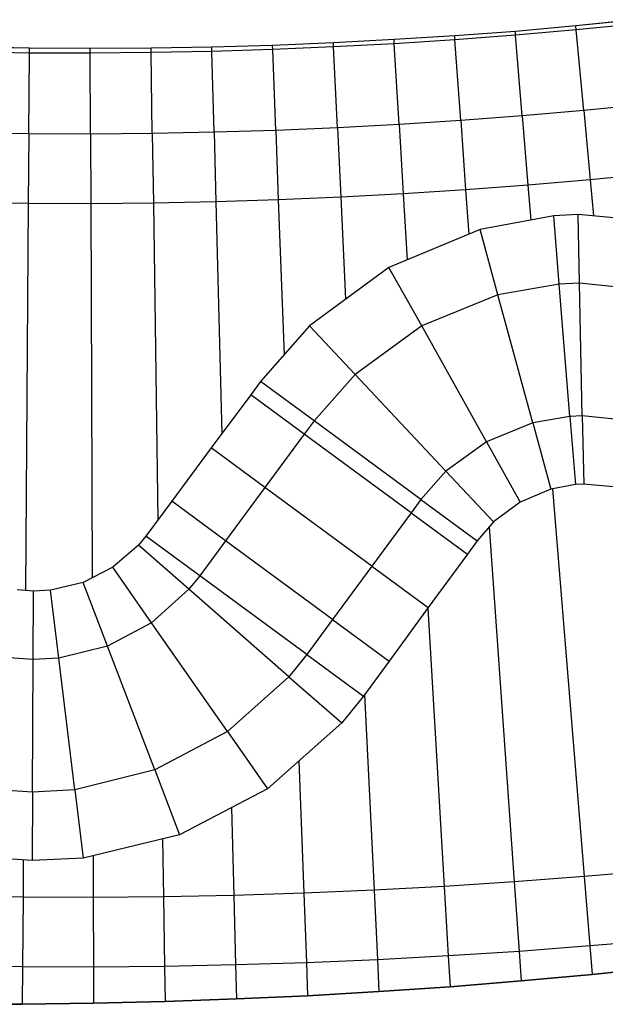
# Model space of a CAD drawing. Extents: x 1075205 to 1080159, y 1572534 to 1573545.
# Tile 19 of 29: x 1078249 to 1078426, y 1572534 to 1572831. Entities that reach past the tile are written whole.
import ezdxf

# ---------------------------------------------------------------- set-up
doc = ezdxf.new("R2010")
doc.units = 0
doc.header["$MEASUREMENT"] = 0
doc.layers.add('Canal', color=8, linetype='Continuous')

msp = doc.modelspace()

# ---------------------------------------------------------------- linework, layer by layer
for points in [[(1078434.96, 1572831.27), (1078416.74, 1572829.41), (1078398.49, 1572827.75), (1078380.22, 1572826.42), (1078361.93, 1572825.3), (1078343.64, 1572824.31), (1078325.34, 1572823.45), (1078307.03, 1572822.97), (1078288.71, 1572822.65), (1078270.39, 1572822.57), (1078252.08, 1572822.71), (1078233.76, 1572823.02)], [(1078228.36, 1572534.33), (1078249.89, 1572534.37), (1078271.41, 1572534.65), (1078292.92, 1572535.18), (1078314.42, 1572535.94), (1078335.9, 1572536.93), (1078357.38, 1572538.17), (1078378.83, 1572539.65), (1078400.26, 1572541.36), (1078421.67, 1572543.31), (1078443.05, 1572545.5)]]:
    msp.add_lwpolyline(points)
at = {"layer": 'Canal'}
for p, q in [((1078416.74, 1572829.41, 71), (1078398.49, 1572827.75, 71)), ((1078434.96, 1572831.27, 71), (1078416.74, 1572829.41, 71)), ((1078416.85, 1572828.2, 71.41), (1078416.74, 1572829.41, 71)), ((1078416.85, 1572828.2, 71.41), (1078416.74, 1572829.41, 71)), ((1078435.09, 1572829.99, 71.43), (1078416.85, 1572828.2, 71.41)), ((1078435.09, 1572829.99, 71.43), (1078416.85, 1572828.2, 71.41)), ((1078380.22, 1572826.42, 70.96), (1078361.93, 1572825.3, 70.91)), ((1078398.49, 1572827.75, 71), (1078380.22, 1572826.42, 70.96)), ((1078380.3, 1572825.22, 71.36), (1078380.22, 1572826.42, 70.96)), ((1078380.3, 1572825.22, 71.36), (1078380.22, 1572826.42, 70.96)), ((1078398.58, 1572826.61, 71.38), (1078380.3, 1572825.22, 71.36)), ((1078398.58, 1572826.61, 71.38), (1078380.3, 1572825.22, 71.36)), ((1078398.58, 1572826.61, 71.38), (1078398.49, 1572827.75, 71)), ((1078398.58, 1572826.61, 71.38), (1078398.49, 1572827.75, 71)), ((1078416.85, 1572828.2, 71.41), (1078398.58, 1572826.61, 71.38)), ((1078416.85, 1572828.2, 71.41), (1078398.58, 1572826.61, 71.38)), ((1078400.57, 1572802.29, 71.38), (1078398.58, 1572826.61, 71.38)), ((1078400.57, 1572802.29, 71.38), (1078398.58, 1572826.61, 71.38)), ((1078419.1, 1572803.9, 71.41), (1078416.85, 1572828.2, 71.41)), ((1078419.1, 1572803.9, 71.41), (1078416.85, 1572828.2, 71.41)), ((1078252.08, 1572822.71, 70.7), (1078233.76, 1572823.02, 70.65)), ((1078252.07, 1572821.21, 71.2), (1078252.08, 1572822.71, 70.7)), ((1078252.07, 1572821.21, 71.2), (1078252.08, 1572822.71, 70.7)), ((1078270.39, 1572822.57, 70.75), (1078252.08, 1572822.71, 70.7)), ((1078288.71, 1572822.65, 70.8), (1078270.39, 1572822.57, 70.75)), ((1078270.4, 1572821.17, 71.22), (1078270.39, 1572822.57, 70.75)), ((1078270.4, 1572821.17, 71.22), (1078270.39, 1572822.57, 70.75)), ((1078307.03, 1572822.97, 70.84), (1078288.71, 1572822.65, 70.8)), ((1078288.73, 1572821.34, 71.24), (1078288.71, 1572822.65, 70.8)), ((1078288.73, 1572821.34, 71.24), (1078288.71, 1572822.65, 70.8)), ((1078325.34, 1572823.45, 70.9), (1078307.03, 1572822.97, 70.84)), ((1078307.06, 1572821.71, 71.27), (1078307.03, 1572822.97, 70.84)), ((1078307.06, 1572821.71, 71.27), (1078307.03, 1572822.97, 70.84)), ((1078343.64, 1572824.31, 70.89), (1078325.34, 1572823.45, 70.9)), ((1078325.38, 1572822.28, 71.29), (1078325.34, 1572823.45, 70.9)), ((1078325.38, 1572822.28, 71.29), (1078325.34, 1572823.45, 70.9)), ((1078343.7, 1572823.06, 71.31), (1078325.38, 1572822.28, 71.29)), ((1078343.7, 1572823.06, 71.31), (1078325.38, 1572822.28, 71.29)), ((1078361.93, 1572825.3, 70.91), (1078343.64, 1572824.31, 70.89)), ((1078343.7, 1572823.06, 71.31), (1078343.64, 1572824.31, 70.89)), ((1078343.7, 1572823.06, 71.31), (1078343.64, 1572824.31, 70.89)), ((1078362.01, 1572824.04, 71.34), (1078343.7, 1572823.06, 71.31)), ((1078362.01, 1572824.04, 71.34), (1078343.7, 1572823.06, 71.31)), ((1078344.87, 1572798.68, 71.31), (1078343.7, 1572823.06, 71.31)), ((1078344.87, 1572798.68, 71.31), (1078343.7, 1572823.06, 71.31)), ((1078362.01, 1572824.04, 71.34), (1078361.93, 1572825.3, 70.91)), ((1078362.01, 1572824.04, 71.34), (1078361.93, 1572825.3, 70.91)), ((1078380.3, 1572825.22, 71.36), (1078362.01, 1572824.04, 71.34)), ((1078380.3, 1572825.22, 71.36), (1078362.01, 1572824.04, 71.34)), ((1078363.45, 1572799.68, 71.34), (1078362.01, 1572824.04, 71.34)), ((1078363.45, 1572799.68, 71.34), (1078362.01, 1572824.04, 71.34)), ((1078382.01, 1572800.88, 71.36), (1078380.3, 1572825.22, 71.36)), ((1078382.01, 1572800.88, 71.36), (1078380.3, 1572825.22, 71.36)), ((1078252.07, 1572821.21, 71.2), (1078233.73, 1572821.45, 71.17)), ((1078252.07, 1572821.21, 71.2), (1078233.73, 1572821.45, 71.17)), ((1078251.88, 1572796.81, 71.2), (1078252.07, 1572821.21, 71.2)), ((1078251.88, 1572796.81, 71.2), (1078252.07, 1572821.21, 71.2)), ((1078270.4, 1572821.17, 71.22), (1078252.07, 1572821.21, 71.2)), ((1078270.4, 1572821.17, 71.22), (1078252.07, 1572821.21, 71.2)), ((1078288.73, 1572821.34, 71.24), (1078270.4, 1572821.17, 71.22)), ((1078288.73, 1572821.34, 71.24), (1078270.4, 1572821.17, 71.22)), ((1078270.48, 1572796.77, 71.22), (1078270.4, 1572821.17, 71.22)), ((1078270.48, 1572796.77, 71.22), (1078270.4, 1572821.17, 71.22)), ((1078307.06, 1572821.71, 71.27), (1078288.73, 1572821.34, 71.24)), ((1078307.06, 1572821.71, 71.27), (1078288.73, 1572821.34, 71.24)), ((1078289.09, 1572796.94, 71.24), (1078288.73, 1572821.34, 71.24)), ((1078289.09, 1572796.94, 71.24), (1078288.73, 1572821.34, 71.24)), ((1078325.38, 1572822.28, 71.29), (1078307.06, 1572821.71, 71.27)), ((1078325.38, 1572822.28, 71.29), (1078307.06, 1572821.71, 71.27)), ((1078307.69, 1572797.31, 71.27), (1078307.06, 1572821.71, 71.27)), ((1078307.69, 1572797.31, 71.27), (1078307.06, 1572821.71, 71.27)), ((1078326.28, 1572797.9, 71.29), (1078325.38, 1572822.28, 71.29)), ((1078326.28, 1572797.9, 71.29), (1078325.38, 1572822.28, 71.29)), ((1078437.62, 1572805.72, 71.43), (1078419.1, 1572803.9, 71.41)), ((1078437.62, 1572805.72, 71.43), (1078419.1, 1572803.9, 71.41)), ((1078400.57, 1572802.29, 71.38), (1078382.01, 1572800.88, 71.36)), ((1078400.57, 1572802.29, 71.38), (1078382.01, 1572800.88, 71.36)), ((1078419.1, 1572803.9, 71.41), (1078400.57, 1572802.29, 71.38)), ((1078419.1, 1572803.9, 71.41), (1078400.57, 1572802.29, 71.38)), ((1078400.57, 1572802.29, 71.38), (1078402.27, 1572781.36, 69.88)), ((1078400.57, 1572802.29, 71.38), (1078402.27, 1572781.36, 69.88)), ((1078419.1, 1572803.9, 71.41), (1078421.04, 1572782.99, 69.91)), ((1078419.1, 1572803.9, 71.41), (1078421.04, 1572782.99, 69.91)), ((1078363.45, 1572799.68, 71.34), (1078344.87, 1572798.68, 71.31)), ((1078363.45, 1572799.68, 71.34), (1078344.87, 1572798.68, 71.31)), ((1078382.01, 1572800.88, 71.36), (1078363.45, 1572799.68, 71.34)), ((1078382.01, 1572800.88, 71.36), (1078363.45, 1572799.68, 71.34)), ((1078363.45, 1572799.68, 71.34), (1078364.69, 1572778.72, 69.84)), ((1078363.45, 1572799.68, 71.34), (1078364.69, 1572778.72, 69.84)), ((1078382.01, 1572800.88, 71.36), (1078383.49, 1572779.93, 69.86)), ((1078382.01, 1572800.88, 71.36), (1078383.49, 1572779.93, 69.86)), ((1078251.88, 1572796.81, 71.2), (1078233.28, 1572797.05, 71.17)), ((1078251.88, 1572796.81, 71.2), (1078233.28, 1572797.05, 71.17)), ((1078251.88, 1572796.81, 71.2), (1078251.72, 1572775.81, 69.7)), ((1078251.88, 1572796.81, 71.2), (1078251.72, 1572775.81, 69.7)), ((1078270.48, 1572796.77, 71.22), (1078251.88, 1572796.81, 71.2)), ((1078270.48, 1572796.77, 71.22), (1078251.88, 1572796.81, 71.2)), ((1078289.09, 1572796.94, 71.24), (1078270.48, 1572796.77, 71.22)), ((1078289.09, 1572796.94, 71.24), (1078270.48, 1572796.77, 71.22)), ((1078270.48, 1572796.77, 71.22), (1078270.56, 1572775.77, 69.72)), ((1078270.48, 1572796.77, 71.22), (1078270.56, 1572775.77, 69.72)), ((1078307.69, 1572797.31, 71.27), (1078289.09, 1572796.94, 71.24)), ((1078307.69, 1572797.31, 71.27), (1078289.09, 1572796.94, 71.24)), ((1078289.09, 1572796.94, 71.24), (1078289.4, 1572775.94, 69.74)), ((1078289.09, 1572796.94, 71.24), (1078289.4, 1572775.94, 69.74)), ((1078326.28, 1572797.9, 71.29), (1078307.69, 1572797.31, 71.27)), ((1078326.28, 1572797.9, 71.29), (1078307.69, 1572797.31, 71.27)), ((1078307.69, 1572797.31, 71.27), (1078308.23, 1572776.32, 69.77)), ((1078307.69, 1572797.31, 71.27), (1078308.23, 1572776.32, 69.77)), ((1078344.87, 1572798.68, 71.31), (1078326.28, 1572797.9, 71.29)), ((1078344.87, 1572798.68, 71.31), (1078326.28, 1572797.9, 71.29)), ((1078326.28, 1572797.9, 71.29), (1078327.06, 1572776.91, 69.79)), ((1078326.28, 1572797.9, 71.29), (1078327.06, 1572776.91, 69.79)), ((1078344.87, 1572798.68, 71.31), (1078345.88, 1572777.71, 69.81)), ((1078344.87, 1572798.68, 71.31), (1078345.88, 1572777.71, 69.81)), ((1078439.79, 1572784.83, 69.93), (1078421.04, 1572782.99, 69.91)), ((1078439.79, 1572784.83, 69.93), (1078421.04, 1572782.99, 69.91)), ((1078402.27, 1572781.36, 69.88), (1078383.49, 1572779.93, 69.86)), ((1078402.27, 1572781.36, 69.88), (1078383.49, 1572779.93, 69.86)), ((1078421.04, 1572782.99, 69.91), (1078402.27, 1572781.36, 69.88)), ((1078421.04, 1572782.99, 69.91), (1078402.27, 1572781.36, 69.88)), ((1078402.27, 1572781.36, 69.88), (1078403.13, 1572770.81, 69.88)), ((1078402.27, 1572781.36, 69.88), (1078403.13, 1572770.81, 69.88)), ((1078421.04, 1572782.99, 69.91), (1078422.05, 1572772.08, 69.91)), ((1078421.04, 1572782.99, 69.91), (1078422.05, 1572772.08, 69.91)), ((1078364.69, 1572778.72, 69.84), (1078345.88, 1572777.71, 69.81)), ((1078364.69, 1572778.72, 69.84), (1078345.88, 1572777.71, 69.81)), ((1078383.49, 1572779.93, 69.86), (1078364.69, 1572778.72, 69.84)), ((1078383.49, 1572779.93, 69.86), (1078364.69, 1572778.72, 69.84)), ((1078364.69, 1572778.72, 69.84), (1078365.86, 1572758.86, 69.84)), ((1078364.69, 1572778.72, 69.84), (1078365.86, 1572758.86, 69.84)), ((1078383.49, 1572779.93, 69.86), (1078384.43, 1572766.58, 69.86)), ((1078383.49, 1572779.93, 69.86), (1078384.43, 1572766.58, 69.86)), ((1078251.72, 1572775.81, 69.7), (1078232.88, 1572776.06, 69.67)), ((1078251.72, 1572775.81, 69.7), (1078232.88, 1572776.06, 69.67)), ((1078251.72, 1572775.81, 69.7), (1078250.83, 1572659.13, 69.7)), ((1078251.72, 1572775.81, 69.7), (1078250.83, 1572659.13, 69.7)), ((1078270.56, 1572775.77, 69.72), (1078251.72, 1572775.81, 69.7)), ((1078270.56, 1572775.77, 69.72), (1078251.72, 1572775.81, 69.7)), ((1078289.4, 1572775.94, 69.74), (1078270.56, 1572775.77, 69.72)), ((1078289.4, 1572775.94, 69.74), (1078270.56, 1572775.77, 69.72)), ((1078270.56, 1572775.77, 69.72), (1078270.95, 1572662.91, 69.72)), ((1078270.56, 1572775.77, 69.72), (1078270.95, 1572662.91, 69.72)), ((1078308.23, 1572776.32, 69.77), (1078289.4, 1572775.94, 69.74)), ((1078308.23, 1572776.32, 69.77), (1078289.4, 1572775.94, 69.74)), ((1078289.4, 1572775.94, 69.74), (1078290.79, 1572680.45, 69.74)), ((1078289.4, 1572775.94, 69.74), (1078290.79, 1572680.45, 69.74)), ((1078327.06, 1572776.91, 69.79), (1078308.23, 1572776.32, 69.77)), ((1078327.06, 1572776.91, 69.79), (1078308.23, 1572776.32, 69.77)), ((1078308.23, 1572776.32, 69.77), (1078310.03, 1572706.41, 69.77)), ((1078308.23, 1572776.32, 69.77), (1078310.03, 1572706.41, 69.77)), ((1078345.88, 1572777.71, 69.81), (1078327.06, 1572776.91, 69.79)), ((1078345.88, 1572777.71, 69.81), (1078327.06, 1572776.91, 69.79)), ((1078327.06, 1572776.91, 69.79), (1078328.78, 1572730.19, 69.79)), ((1078327.06, 1572776.91, 69.79), (1078328.78, 1572730.19, 69.79)), ((1078345.88, 1572777.71, 69.81), (1078347.35, 1572746.95, 69.81)), ((1078345.88, 1572777.71, 69.81), (1078347.35, 1572746.95, 69.81)), ((1078410.04, 1572772.08, 69.89), (1078387.88, 1572768.02, 69.86)), ((1078417.37, 1572772.52, 69.9), (1078410.04, 1572772.08, 69.89)), ((1078411.71, 1572751.51, 68.42), (1078410.04, 1572772.08, 69.89)), ((1078411.71, 1572751.51, 68.42), (1078410.04, 1572772.08, 69.89)), ((1078417.8, 1572751.82, 68.42), (1078417.37, 1572772.52, 69.9)), ((1078447.12, 1572769.75, 69.94), (1078417.37, 1572772.52, 69.9)), ((1078417.8, 1572751.82, 68.42), (1078417.37, 1572772.52, 69.9)), ((1078387.88, 1572768.02, 69.86), (1078360.4, 1572756.58, 69.83)), ((1078393.24, 1572748.28, 68.4), (1078387.88, 1572768.02, 69.86)), ((1078393.24, 1572748.28, 68.4), (1078387.88, 1572768.02, 69.86)), ((1078360.4, 1572756.58, 69.83), (1078336.49, 1572738.93, 69.8)), ((1078370.26, 1572738.91, 68.38), (1078360.4, 1572756.58, 69.83)), ((1078370.26, 1572738.91, 68.38), (1078360.4, 1572756.58, 69.83)), ((1078411.71, 1572751.51, 68.42), (1078393.24, 1572748.28, 68.4)), ((1078411.71, 1572751.51, 68.42), (1078393.24, 1572748.28, 68.4)), ((1078417.8, 1572751.82, 68.42), (1078411.71, 1572751.51, 68.42)), ((1078417.8, 1572751.82, 68.42), (1078411.71, 1572751.51, 68.42)), ((1078414.95, 1572711.64, 68.42), (1078411.71, 1572751.51, 68.42)), ((1078414.95, 1572711.64, 68.42), (1078411.71, 1572751.51, 68.42)), ((1078442.49, 1572749.32, 68.44), (1078417.8, 1572751.82, 68.42)), ((1078418.65, 1572711.83, 68.42), (1078417.8, 1572751.82, 68.42)), ((1078442.49, 1572749.32, 68.44), (1078417.8, 1572751.82, 68.42)), ((1078418.65, 1572711.83, 68.42), (1078417.8, 1572751.82, 68.42)), ((1078393.24, 1572748.28, 68.4), (1078370.26, 1572738.91, 68.38)), ((1078393.24, 1572748.28, 68.4), (1078370.26, 1572738.91, 68.38)), ((1078403.72, 1572709.68, 68.4), (1078393.24, 1572748.28, 68.4)), ((1078403.72, 1572709.68, 68.4), (1078393.24, 1572748.28, 68.4)), ((1078336.49, 1572738.93, 69.8), (1078321.71, 1572722.18, 69.78)), ((1078350.22, 1572724.27, 68.37), (1078336.49, 1572738.93, 69.8)), ((1078350.22, 1572724.27, 68.37), (1078336.49, 1572738.93, 69.8)), ((1078370.26, 1572738.91, 68.38), (1078350.22, 1572724.27, 68.37)), ((1078370.26, 1572738.91, 68.38), (1078350.22, 1572724.27, 68.37)), ((1078389.75, 1572703.98, 68.38), (1078370.26, 1572738.91, 68.38)), ((1078389.75, 1572703.98, 68.38), (1078370.26, 1572738.91, 68.38)), ((1078337.82, 1572710.31, 68.35), (1078321.71, 1572722.18, 69.78)), ((1078350.22, 1572724.27, 68.37), (1078337.82, 1572710.31, 68.35)), ((1078350.22, 1572724.27, 68.37), (1078337.82, 1572710.31, 68.35)), ((1078377.57, 1572695.08, 68.37), (1078350.22, 1572724.27, 68.37)), ((1078377.57, 1572695.08, 68.37), (1078350.22, 1572724.27, 68.37)), ((1078370.04, 1572686.6, 68.35), (1078337.82, 1572710.31, 68.35)), ((1078414.95, 1572711.64, 68.42), (1078403.72, 1572709.68, 68.4)), ((1078414.95, 1572711.64, 68.42), (1078403.72, 1572709.68, 68.4)), ((1078418.65, 1572711.83, 68.42), (1078414.95, 1572711.64, 68.42)), ((1078418.65, 1572711.83, 68.42), (1078414.95, 1572711.64, 68.42)), ((1078414.95, 1572711.64, 68.42), (1078416.62, 1572691.08, 69.89)), ((1078414.95, 1572711.64, 68.42), (1078416.62, 1572691.08, 69.89)), ((1078418.65, 1572711.83, 68.42), (1078419.09, 1572691.23, 69.89)), ((1078418.65, 1572711.83, 68.42), (1078419.09, 1572691.23, 69.89)), ((1078433.66, 1572710.31, 68.44), (1078418.65, 1572711.83, 68.42)), ((1078433.66, 1572710.31, 68.44), (1078418.65, 1572711.83, 68.42)), ((1078403.72, 1572709.68, 68.4), (1078389.75, 1572703.98, 68.38)), ((1078403.72, 1572709.68, 68.4), (1078389.75, 1572703.98, 68.38)), ((1078403.72, 1572709.68, 68.4), (1078409.15, 1572689.69, 69.88)), ((1078403.72, 1572709.68, 68.4), (1078409.15, 1572689.69, 69.88)), ((1078389.75, 1572703.98, 68.38), (1078377.57, 1572695.08, 68.37)), ((1078389.75, 1572703.98, 68.38), (1078377.57, 1572695.08, 68.37)), ((1078389.75, 1572703.98, 68.38), (1078399.9, 1572685.8, 69.87)), ((1078389.75, 1572703.98, 68.38), (1078399.9, 1572685.8, 69.87)), ((1078377.57, 1572695.08, 68.37), (1078370.04, 1572686.6, 68.35)), ((1078377.57, 1572695.08, 68.37), (1078370.04, 1572686.6, 68.35)), ((1078377.57, 1572695.08, 68.37), (1078391.89, 1572679.8, 69.86)), ((1078377.57, 1572695.08, 68.37), (1078391.89, 1572679.8, 69.86)), ((1078409.15, 1572689.69, 69.88), (1078399.9, 1572685.8, 69.87)), ((1078416.62, 1572691.08, 69.89), (1078409.15, 1572689.69, 69.88)), ((1078409.73, 1572689.8, 69.88), (1078419.26, 1572572.85, 69.88)), ((1078409.73, 1572689.8, 69.88), (1078419.26, 1572572.85, 69.88)), ((1078419.09, 1572691.23, 69.89), (1078416.62, 1572691.08, 69.89)), ((1078429.13, 1572690.3, 69.91), (1078419.09, 1572691.23, 69.89)), ((1078370.04, 1572686.6, 68.35), (1078386.99, 1572674.12, 69.86)), ((1078399.9, 1572685.8, 69.87), (1078391.89, 1572679.8, 69.86)), ((1078391.89, 1572679.8, 69.86), (1078386.99, 1572674.12, 69.86)), ((1078390.63, 1572678.34, 69.86), (1078398.16, 1572571.25, 69.86)), ((1078390.63, 1572678.34, 69.86), (1078398.16, 1572571.25, 69.86)), ((1078287.14, 1572675.52, 69.74), (1078284.89, 1572672.81, 69.74)), ((1078303.4, 1572663.55, 68.3), (1078287.14, 1572675.52, 69.74)), ((1078284.89, 1572672.81, 69.74), (1078277.24, 1572666.15, 69.73)), ((1078300.13, 1572659.48, 68.29), (1078284.89, 1572672.81, 69.74)), ((1078300.13, 1572659.48, 68.29), (1078284.89, 1572672.81, 69.74)), ((1078277.24, 1572666.15, 69.73), (1078268.26, 1572661.52, 69.72)), ((1078288.89, 1572649.42, 68.27), (1078277.24, 1572666.15, 69.73)), ((1078288.89, 1572649.42, 68.27), (1078277.24, 1572666.15, 69.73)), ((1078303.4, 1572663.55, 68.3), (1078300.13, 1572659.48, 68.29)), ((1078303.4, 1572663.55, 68.3), (1078300.13, 1572659.48, 68.29)), ((1078335.61, 1572639.83, 68.3), (1078303.4, 1572663.55, 68.3)), ((1078253.28, 1572658.95, 69.7), (1078248.38, 1572659.31, 69.69)), ((1078268.26, 1572661.52, 69.72), (1078258.44, 1572659.2, 69.71)), ((1078275.56, 1572642.37, 68.25), (1078268.26, 1572661.52, 69.72)), ((1078275.56, 1572642.37, 68.25), (1078268.26, 1572661.52, 69.72)), ((1078300.13, 1572659.48, 68.29), (1078288.89, 1572649.42, 68.27)), ((1078300.13, 1572659.48, 68.29), (1078288.89, 1572649.42, 68.27)), ((1078330.24, 1572633.14, 68.29), (1078300.13, 1572659.48, 68.29)), ((1078330.24, 1572633.14, 68.29), (1078300.13, 1572659.48, 68.29)), ((1078253.19, 1572638.3, 68.23), (1078253.28, 1572658.95, 69.7)), ((1078253.19, 1572638.3, 68.23), (1078253.28, 1572658.95, 69.7)), ((1078258.44, 1572659.2, 69.71), (1078253.28, 1572658.95, 69.7)), ((1078260.91, 1572638.75, 68.23), (1078258.44, 1572659.2, 69.71)), ((1078260.91, 1572638.75, 68.23), (1078258.44, 1572659.2, 69.71)), ((1078372.08, 1572653.75, 69.84), (1078377.04, 1572569.88, 69.84)), ((1078372.08, 1572653.75, 69.84), (1078377.04, 1572569.88, 69.84)), ((1078288.89, 1572649.42, 68.27), (1078275.56, 1572642.37, 68.25)), ((1078288.89, 1572649.42, 68.27), (1078275.56, 1572642.37, 68.25)), ((1078311.75, 1572616.59, 68.27), (1078288.89, 1572649.42, 68.27)), ((1078311.75, 1572616.59, 68.27), (1078288.89, 1572649.42, 68.27)), ((1078275.56, 1572642.37, 68.25), (1078260.91, 1572638.75, 68.23)), ((1078275.56, 1572642.37, 68.25), (1078260.91, 1572638.75, 68.23)), ((1078289.81, 1572605, 68.25), (1078275.56, 1572642.37, 68.25)), ((1078289.81, 1572605, 68.25), (1078275.56, 1572642.37, 68.25)), ((1078253.19, 1572638.3, 68.23), (1078245.83, 1572638.78, 68.22)), ((1078253.19, 1572638.3, 68.23), (1078245.83, 1572638.78, 68.22)), ((1078260.91, 1572638.75, 68.23), (1078253.19, 1572638.3, 68.23)), ((1078260.91, 1572638.75, 68.23), (1078253.19, 1572638.3, 68.23)), ((1078265.71, 1572599.04, 68.23), (1078260.91, 1572638.75, 68.23)), ((1078265.71, 1572599.04, 68.23), (1078260.91, 1572638.75, 68.23)), ((1078335.61, 1572639.83, 68.3), (1078330.24, 1572633.14, 68.29)), ((1078335.61, 1572639.83, 68.3), (1078330.24, 1572633.14, 68.29)), ((1078335.61, 1572639.83, 68.3), (1078352.7, 1572627.25, 69.81)), ((1078253.02, 1572598.31, 68.23), (1078253.19, 1572638.3, 68.23)), ((1078253.02, 1572598.31, 68.23), (1078253.19, 1572638.3, 68.23)), ((1078330.24, 1572633.14, 68.29), (1078311.75, 1572616.59, 68.27)), ((1078330.24, 1572633.14, 68.29), (1078311.75, 1572616.59, 68.27)), ((1078330.24, 1572633.14, 68.29), (1078346.2, 1572619.18, 69.81)), ((1078330.24, 1572633.14, 68.29), (1078346.2, 1572619.18, 69.81)), ((1078352.7, 1572627.25, 69.81), (1078346.2, 1572619.18, 69.81)), ((1078353.07, 1572627.77, 69.81), (1078355.91, 1572568.75, 69.81)), ((1078353.07, 1572627.77, 69.81), (1078355.91, 1572568.75, 69.81)), ((1078346.2, 1572619.18, 69.81), (1078323.8, 1572599.28, 69.78)), ((1078311.75, 1572616.59, 68.27), (1078289.81, 1572605, 68.25)), ((1078311.75, 1572616.59, 68.27), (1078289.81, 1572605, 68.25)), ((1078311.75, 1572616.59, 68.27), (1078323.8, 1572599.28, 69.78)), ((1078311.75, 1572616.59, 68.27), (1078323.8, 1572599.28, 69.78)), ((1078333.29, 1572607.72, 69.79), (1078334.76, 1572567.85, 69.79)), ((1078333.29, 1572607.72, 69.79), (1078334.76, 1572567.85, 69.79)), ((1078289.81, 1572605, 68.25), (1078265.71, 1572599.04, 68.23)), ((1078289.81, 1572605, 68.25), (1078265.71, 1572599.04, 68.23)), ((1078289.81, 1572605, 68.25), (1078297.27, 1572585.43, 69.75)), ((1078289.81, 1572605, 68.25), (1078297.27, 1572585.43, 69.75)), ((1078253.02, 1572598.31, 68.23), (1078240.9, 1572599.08, 68.22)), ((1078253.02, 1572598.31, 68.23), (1078240.9, 1572599.08, 68.22)), ((1078253.02, 1572598.31, 68.23), (1078252.93, 1572577.66, 69.7)), ((1078253.02, 1572598.31, 68.23), (1078252.93, 1572577.66, 69.7)), ((1078265.71, 1572599.04, 68.23), (1078253.02, 1572598.31, 68.23)), ((1078265.71, 1572599.04, 68.23), (1078253.02, 1572598.31, 68.23)), ((1078265.71, 1572599.04, 68.23), (1078268.21, 1572578.44, 69.72)), ((1078265.71, 1572599.04, 68.23), (1078268.21, 1572578.44, 69.72)), ((1078323.8, 1572599.28, 69.78), (1078297.27, 1572585.43, 69.75)), ((1078312.93, 1572593.61, 69.77), (1078313.61, 1572567.19, 69.77)), ((1078312.93, 1572593.61, 69.77), (1078313.61, 1572567.19, 69.77)), ((1078297.27, 1572585.43, 69.75), (1078268.21, 1572578.44, 69.72)), ((1078292.2, 1572584.21, 69.74), (1078292.45, 1572566.76, 69.74)), ((1078292.2, 1572584.21, 69.74), (1078292.45, 1572566.76, 69.74)), ((1078271.25, 1572579.17, 69.72), (1078271.29, 1572566.57, 69.72)), ((1078271.25, 1572579.17, 69.72), (1078271.29, 1572566.57, 69.72)), ((1078252.93, 1572577.66, 69.7), (1078238.37, 1572578.69, 69.68)), ((1078250.22, 1572577.85, 69.7), (1078250.13, 1572566.61, 69.7)), ((1078250.22, 1572577.85, 69.7), (1078250.13, 1572566.61, 69.7)), ((1078268.21, 1572578.44, 69.72), (1078252.93, 1572577.66, 69.7)), ((1078440.34, 1572574.68, 69.91), (1078419.26, 1572572.85, 69.88)), ((1078440.34, 1572574.68, 69.91), (1078419.26, 1572572.85, 69.88)), ((1078398.16, 1572571.25, 69.86), (1078377.04, 1572569.88, 69.84)), ((1078398.16, 1572571.25, 69.86), (1078377.04, 1572569.88, 69.84)), ((1078419.26, 1572572.85, 69.88), (1078398.16, 1572571.25, 69.86)), ((1078419.26, 1572572.85, 69.88), (1078398.16, 1572571.25, 69.86)), ((1078398.16, 1572571.25, 69.86), (1078399.63, 1572550.3, 71.36)), ((1078398.16, 1572571.25, 69.86), (1078399.63, 1572550.3, 71.36)), ((1078419.26, 1572572.85, 69.88), (1078420.96, 1572551.92, 71.38)), ((1078419.26, 1572572.85, 69.88), (1078420.96, 1572551.92, 71.38)), ((1078313.61, 1572567.19, 69.77), (1078292.45, 1572566.76, 69.74)), ((1078313.61, 1572567.19, 69.77), (1078292.45, 1572566.76, 69.74)), ((1078334.76, 1572567.85, 69.79), (1078313.61, 1572567.19, 69.77)), ((1078334.76, 1572567.85, 69.79), (1078313.61, 1572567.19, 69.77)), ((1078313.61, 1572567.19, 69.77), (1078314.15, 1572546.2, 71.27)), ((1078313.61, 1572567.19, 69.77), (1078314.15, 1572546.2, 71.27)), ((1078355.91, 1572568.75, 69.81), (1078334.76, 1572567.85, 69.79)), ((1078355.91, 1572568.75, 69.81), (1078334.76, 1572567.85, 69.79)), ((1078334.76, 1572567.85, 69.79), (1078335.54, 1572546.87, 71.29)), ((1078334.76, 1572567.85, 69.79), (1078335.54, 1572546.87, 71.29)), ((1078377.04, 1572569.88, 69.84), (1078355.91, 1572568.75, 69.81)), ((1078377.04, 1572569.88, 69.84), (1078355.91, 1572568.75, 69.81)), ((1078355.91, 1572568.75, 69.81), (1078356.91, 1572547.77, 71.31)), ((1078355.91, 1572568.75, 69.81), (1078356.91, 1572547.77, 71.31)), ((1078377.04, 1572569.88, 69.84), (1078378.28, 1572548.92, 71.34)), ((1078377.04, 1572569.88, 69.84), (1078378.28, 1572548.92, 71.34)), ((1078250.13, 1572566.61, 69.7), (1078228.97, 1572566.89, 69.67)), ((1078250.13, 1572566.61, 69.7), (1078228.97, 1572566.89, 69.67)), ((1078250.13, 1572566.61, 69.7), (1078249.97, 1572545.61, 71.2)), ((1078250.13, 1572566.61, 69.7), (1078249.97, 1572545.61, 71.2)), ((1078271.29, 1572566.57, 69.72), (1078250.13, 1572566.61, 69.7)), ((1078271.29, 1572566.57, 69.72), (1078250.13, 1572566.61, 69.7)), ((1078292.45, 1572566.76, 69.74), (1078271.29, 1572566.57, 69.72)), ((1078292.45, 1572566.76, 69.74), (1078271.29, 1572566.57, 69.72)), ((1078271.29, 1572566.57, 69.72), (1078271.37, 1572545.57, 71.22)), ((1078271.29, 1572566.57, 69.72), (1078271.37, 1572545.57, 71.22)), ((1078292.45, 1572566.76, 69.74), (1078292.76, 1572545.76, 71.24)), ((1078292.45, 1572566.76, 69.74), (1078292.76, 1572545.76, 71.24)), ((1078442.28, 1572553.77, 71.41), (1078420.96, 1572551.92, 71.38)), ((1078442.28, 1572553.77, 71.41), (1078420.96, 1572551.92, 71.38)), ((1078399.63, 1572550.3, 71.36), (1078378.28, 1572548.92, 71.34)), ((1078399.63, 1572550.3, 71.36), (1078378.28, 1572548.92, 71.34)), ((1078420.96, 1572551.92, 71.38), (1078399.63, 1572550.3, 71.36)), ((1078420.96, 1572551.92, 71.38), (1078399.63, 1572550.3, 71.36)), ((1078399.63, 1572550.3, 71.36), (1078400.26, 1572541.36, 72)), ((1078399.63, 1572550.3, 71.36), (1078400.26, 1572541.36, 72)), ((1078420.96, 1572551.92, 71.38), (1078421.67, 1572543.31, 72)), ((1078420.96, 1572551.92, 71.38), (1078421.67, 1572543.31, 72)), ((1078335.54, 1572546.87, 71.29), (1078314.15, 1572546.2, 71.27)), ((1078335.54, 1572546.87, 71.29), (1078314.15, 1572546.2, 71.27)), ((1078356.91, 1572547.77, 71.31), (1078335.54, 1572546.87, 71.29)), ((1078356.91, 1572547.77, 71.31), (1078335.54, 1572546.87, 71.29)), ((1078335.54, 1572546.87, 71.29), (1078335.9, 1572536.93, 72)), ((1078335.54, 1572546.87, 71.29), (1078335.9, 1572536.93, 72)), ((1078378.28, 1572548.92, 71.34), (1078356.91, 1572547.77, 71.31)), ((1078378.28, 1572548.92, 71.34), (1078356.91, 1572547.77, 71.31)), ((1078356.91, 1572547.77, 71.31), (1078357.38, 1572538.17, 72)), ((1078356.91, 1572547.77, 71.31), (1078357.38, 1572538.17, 72)), ((1078378.28, 1572548.92, 71.34), (1078378.83, 1572539.65, 72)), ((1078378.28, 1572548.92, 71.34), (1078378.83, 1572539.65, 72)), ((1078249.97, 1572545.61, 71.2), (1078228.58, 1572545.9, 71.17)), ((1078249.97, 1572545.61, 71.2), (1078228.58, 1572545.9, 71.17)), ((1078249.97, 1572545.61, 71.2), (1078249.89, 1572534.37, 72)), ((1078249.97, 1572545.61, 71.2), (1078249.89, 1572534.37, 72)), ((1078271.37, 1572545.57, 71.22), (1078249.97, 1572545.61, 71.2)), ((1078271.37, 1572545.57, 71.22), (1078249.97, 1572545.61, 71.2)), ((1078292.76, 1572545.76, 71.24), (1078271.37, 1572545.57, 71.22)), ((1078292.76, 1572545.76, 71.24), (1078271.37, 1572545.57, 71.22)), ((1078271.37, 1572545.57, 71.22), (1078271.41, 1572534.65, 72)), ((1078271.37, 1572545.57, 71.22), (1078271.41, 1572534.65, 72)), ((1078314.15, 1572546.2, 71.27), (1078292.76, 1572545.76, 71.24)), ((1078314.15, 1572546.2, 71.27), (1078292.76, 1572545.76, 71.24)), ((1078292.76, 1572545.76, 71.24), (1078292.92, 1572535.18, 72)), ((1078292.76, 1572545.76, 71.24), (1078292.92, 1572535.18, 72)), ((1078314.15, 1572546.2, 71.27), (1078314.42, 1572535.94, 72)), ((1078314.15, 1572546.2, 71.27), (1078314.42, 1572535.94, 72)), ((1078443.05, 1572545.5, 72), (1078421.67, 1572543.31, 72)), ((1078400.26, 1572541.36, 72), (1078378.83, 1572539.65, 72)), ((1078421.67, 1572543.31, 72), (1078400.26, 1572541.36, 72)), ((1078357.38, 1572538.17, 72), (1078335.9, 1572536.93, 72)), ((1078378.83, 1572539.65, 72), (1078357.38, 1572538.17, 72)), ((1078271.41, 1572534.65, 72), (1078249.89, 1572534.37, 72)), ((1078292.92, 1572535.18, 72), (1078271.41, 1572534.65, 72)), ((1078314.42, 1572535.94, 72), (1078292.92, 1572535.18, 72)), ((1078335.9, 1572536.93, 72), (1078314.42, 1572535.94, 72)), ((1078249.89, 1572534.37, 72), (1078228.36, 1572534.33, 72))]:
    msp.add_line(p, q, dxfattribs=at)
at = {"layer": 'Canal', "extrusion": (0.056823, -0.04299, 0.997458)}
for p, q in [((1078321.71, 1572722.18, 69.78), (1078318.75, 1572718.18, 69.78)), ((1078337.82, 1572710.31, 68.35), (1078321.71, 1572722.18, 69.78)), ((1078318.75, 1572718.18, 69.78), (1078306.85, 1572702.11, 69.76)), ((1078334.88, 1572706.31, 68.35), (1078318.75, 1572718.18, 69.78)), ((1078334.88, 1572706.31, 68.35), (1078318.75, 1572718.18, 69.78)), ((1078337.82, 1572710.31, 68.35), (1078334.88, 1572706.31, 68.35)), ((1078334.88, 1572706.31, 68.35), (1078323.02, 1572690.2, 68.33)), ((1078306.85, 1572702.11, 69.76), (1078294.94, 1572686.04, 69.75)), ((1078323.02, 1572690.2, 68.33), (1078306.85, 1572702.11, 69.76)), ((1078323.02, 1572690.2, 68.33), (1078306.85, 1572702.11, 69.76)), ((1078323.02, 1572690.2, 68.33), (1078311.16, 1572674.1, 68.31)), ((1078294.94, 1572686.04, 69.75), (1078287.14, 1572675.52, 69.74)), ((1078311.16, 1572674.1, 68.31), (1078294.94, 1572686.04, 69.75)), ((1078311.16, 1572674.1, 68.31), (1078294.94, 1572686.04, 69.75)), ((1078303.4, 1572663.55, 68.3), (1078287.14, 1572675.52, 69.74)), ((1078311.16, 1572674.1, 68.31), (1078303.4, 1572663.55, 68.3))]:
    msp.add_line(p, q, dxfattribs=at)
at = {"layer": 'Canal', "extrusion": (-0.000554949, -0.000753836, 1)}
for p, q in [((1078337.82, 1572710.31, 68.35), (1078334.88, 1572706.31, 68.35)), ((1078370.04, 1572686.6, 68.35), (1078337.82, 1572710.31, 68.35)), ((1078334.88, 1572706.31, 68.35), (1078323.02, 1572690.2, 68.33)), ((1078367.09, 1572682.6, 68.35), (1078334.88, 1572706.31, 68.35)), ((1078367.09, 1572682.6, 68.35), (1078334.88, 1572706.31, 68.35)), ((1078323.02, 1572690.2, 68.33), (1078311.16, 1572674.1, 68.31)), ((1078355.23, 1572666.49, 68.33), (1078323.02, 1572690.2, 68.33)), ((1078355.23, 1572666.49, 68.33), (1078323.02, 1572690.2, 68.33)), ((1078370.04, 1572686.6, 68.35), (1078367.09, 1572682.6, 68.35)), ((1078367.09, 1572682.6, 68.35), (1078355.23, 1572666.49, 68.33)), ((1078311.16, 1572674.1, 68.31), (1078303.4, 1572663.55, 68.3)), ((1078343.38, 1572650.38, 68.31), (1078311.16, 1572674.1, 68.31)), ((1078343.38, 1572650.38, 68.31), (1078311.16, 1572674.1, 68.31)), ((1078355.23, 1572666.49, 68.33), (1078343.38, 1572650.38, 68.31)), ((1078335.61, 1572639.83, 68.3), (1078303.4, 1572663.55, 68.3)), ((1078343.38, 1572650.38, 68.31), (1078335.61, 1572639.83, 68.3))]:
    msp.add_line(p, q, dxfattribs=at)
at = {"layer": 'Canal', "extrusion": (0.05793, -0.041487, -0.997458)}
for p, q in [((1078370.04, 1572686.6, 68.35), (1078367.09, 1572682.6, 68.35)), ((1078370.04, 1572686.6, 68.35), (1078386.99, 1572674.12, 69.86)), ((1078367.09, 1572682.6, 68.35), (1078355.23, 1572666.49, 68.33)), ((1078367.09, 1572682.6, 68.35), (1078384.05, 1572670.11, 69.85)), ((1078367.09, 1572682.6, 68.35), (1078384.05, 1572670.11, 69.85)), ((1078386.99, 1572674.12, 69.86), (1078384.05, 1572670.11, 69.85)), ((1078384.05, 1572670.11, 69.85), (1078372.24, 1572653.97, 69.84)), ((1078355.23, 1572666.49, 68.33), (1078343.38, 1572650.38, 68.31)), ((1078355.23, 1572666.49, 68.33), (1078372.24, 1572653.97, 69.84)), ((1078355.23, 1572666.49, 68.33), (1078372.24, 1572653.97, 69.84)), ((1078372.24, 1572653.97, 69.84), (1078360.44, 1572637.82, 69.82)), ((1078343.38, 1572650.38, 68.31), (1078335.61, 1572639.83, 68.3)), ((1078343.38, 1572650.38, 68.31), (1078360.44, 1572637.82, 69.82)), ((1078343.38, 1572650.38, 68.31), (1078360.44, 1572637.82, 69.82)), ((1078335.61, 1572639.83, 68.3), (1078352.7, 1572627.25, 69.81)), ((1078360.44, 1572637.82, 69.82), (1078352.7, 1572627.25, 69.81))]:
    msp.add_line(p, q, dxfattribs=at)

doc.saveas('drawing.dxf')
